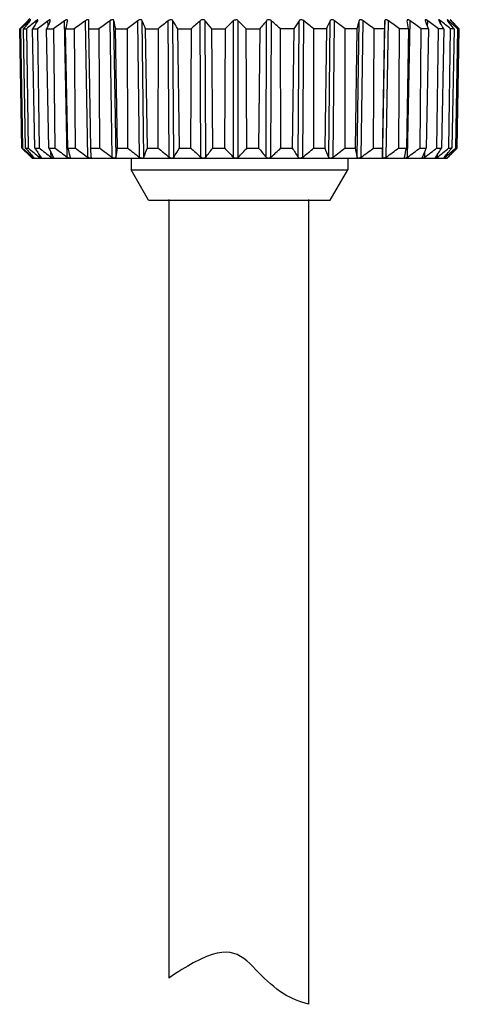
# Model space of a CAD drawing. Header units: inches. Extents: x 74 to 393, y -26 to 287.
# Tile 9 of 12: x 336 to 349, y 222 to 250. Entities that reach past the tile are written whole.
import ezdxf

# ---------------------------------------------------------------- set-up
doc = ezdxf.new("R2010")
doc.units = ezdxf.units.IN
doc.header["$LTSCALE"] = 0.595472
doc.header["$MEASUREMENT"] = 0
doc.layers.get('0').update_dxf_attribs({"linetype": 'CONTINUOUS'})
for name, color, linetype in [('P-0536_E19-A10', 7, 'CONTINUOUS'), ('P-0538_E20-A10', 7, 'CONTINUOUS'), ('W-0130-XX0', 7, 'CONTINUOUS')]:
    doc.layers.add(name, color=color, linetype=linetype)

msp = doc.modelspace()

# ---------------------------------------------------------------- linework, layer by layer
msp.add_open_spline([(344.324, 222.253), (344.061, 222.325), (343.828, 222.422), (343.624, 222.544), (343.336, 222.718), (342.511, 223.527), (342.113, 224.033), (341.024, 223.438), (340.819, 223.326), (340.585, 223.18), (340.324, 223.001)], degree=3, knots=[0.522628, 0.522628, 0.522628, 0.522628, 0.720659, 0.720659, 0.720659, 1, 1.726733, 1.726733, 1.726733, 1.863534, 1.863534, 1.863534, 1.863534])
at = {"layer": 'P-0536_E19-A10', "color": 7, "linetype": 'Continuous'}
for p, q in [((339.245, 246.453), (339.245, 246.119)), ((345.445, 246.453), (345.445, 246.119)), ((339.245, 246.119), (345.445, 246.119)), ((339.745, 245.253), (339.245, 246.119)), ((344.945, 245.253), (345.445, 246.119)), ((339.745, 245.253), (344.945, 245.253))]:
    msp.add_line(p, q, dxfattribs=at)
at = {"layer": 'P-0538_E20-A10', "color": 7, "linetype": 'Continuous'}
for p, q in [((336.348, 250.453), (336.246, 250.349)), ((336.343, 250.396), (336.331, 250.385)), ((336.331, 250.362), (336.331, 250.385)), ((336.527, 250.322), (336.526, 250.385)), ((336.867, 250.249), (336.864, 250.385)), ((336.917, 250.363), (336.926, 250.385)), ((336.926, 250.385), (336.931, 250.405)), ((337.417, 246.483), (337.338, 250.385)), ((337.419, 250.385), (337.42, 250.397)), ((338.004, 246.483), (337.934, 250.385)), ((338.031, 250.151), (338.033, 250.385)), ((338.033, 250.385), (338.033, 250.387)), ((338.698, 246.483), (338.64, 250.385)), ((338.811, 246.483), (338.753, 250.385)), ((339.481, 246.483), (339.436, 250.385)), ((339.606, 246.483), (339.561, 250.385)), ((340.336, 246.483), (340.304, 250.385)), ((340.469, 246.483), (340.438, 250.385)), ((341.24, 246.483), (341.223, 250.385)), ((341.379, 246.483), (341.362, 250.385)), ((342.171, 246.483), (342.169, 250.385)), ((342.312, 246.483), (342.31, 250.385)), ((343.106, 246.483), (343.119, 250.385)), ((343.246, 246.483), (343.259, 250.385)), ((344.023, 246.483), (344.051, 250.385)), ((344.158, 246.483), (344.186, 250.385)), ((344.898, 246.483), (344.94, 250.385)), ((345.025, 246.483), (345.067, 250.385)), ((345.71, 246.483), (345.766, 250.385)), ((345.826, 246.483), (345.881, 250.385)), ((346.44, 246.483), (346.507, 250.385)), ((346.507, 250.385), (346.497, 250.151)), ((346.542, 246.483), (346.609, 250.385)), ((347.145, 250.395), (347.146, 250.385)), ((347.154, 246.483), (347.231, 250.385)), ((347.662, 250.403), (347.666, 250.385)), ((347.729, 250.222), (347.733, 250.385)), ((348.1, 250.31), (348.102, 250.385)), ((348.329, 250.355), (348.329, 250.385)), ((348.409, 250.385), (348.391, 250.404)), ((348.445, 250.349), (348.409, 250.385)), ((348.409, 250.383), (348.409, 250.385)), ((336.077, 250.151), (336.054, 250.151)), ((336.114, 246.745), (336.054, 250.151)), ((336.122, 250.192), (336.077, 250.151)), ((336.077, 250.151), (336.134, 246.745)), ((336.161, 250.151), (336.245, 250.151)), ((336.224, 246.745), (336.161, 250.151)), ((336.245, 250.151), (336.296, 246.745)), ((336.42, 250.151), (336.563, 250.151)), ((336.485, 246.745), (336.42, 250.151)), ((336.563, 250.151), (336.607, 246.745)), ((336.826, 250.151), (337.023, 250.151)), ((336.891, 246.745), (336.826, 250.151)), ((337.023, 250.151), (337.059, 246.745)), ((337.367, 250.151), (337.614, 250.151)), ((337.43, 246.745), (337.367, 250.151)), ((337.614, 250.151), (337.641, 246.745)), ((338.031, 250.151), (338.322, 250.151)), ((338.091, 246.745), (338.031, 250.151)), ((338.322, 250.151), (338.34, 246.745)), ((338.801, 250.151), (339.128, 250.151)), ((338.857, 246.745), (338.801, 250.151)), ((339.128, 250.151), (339.136, 246.745)), ((339.659, 250.151), (340.014, 250.151)), ((339.708, 246.745), (339.659, 250.151)), ((340.014, 250.151), (340.012, 246.745)), ((340.582, 250.151), (340.958, 250.151)), ((340.624, 246.745), (340.582, 250.151)), ((340.958, 250.151), (340.945, 246.745)), ((341.549, 250.151), (341.935, 250.151)), ((341.583, 246.745), (341.549, 250.151)), ((341.935, 250.151), (341.913, 246.745)), ((342.536, 250.151), (342.923, 250.151)), ((342.56, 246.745), (342.536, 250.151)), ((342.923, 250.151), (342.892, 246.745)), ((343.897, 250.151), (343.518, 250.151)), ((343.533, 246.745), (343.518, 250.151)), ((343.897, 250.151), (343.856, 246.745)), ((344.832, 250.151), (344.471, 250.151)), ((344.476, 246.745), (344.471, 250.151)), ((344.832, 250.151), (344.784, 246.745)), ((345.366, 246.745), (345.372, 250.151)), ((345.706, 250.151), (345.372, 250.151)), ((345.706, 250.151), (345.652, 246.745)), ((346.182, 246.745), (346.198, 250.151)), ((346.497, 250.151), (346.198, 250.151)), ((346.497, 250.151), (346.438, 246.745)), ((346.904, 246.745), (346.929, 250.151)), ((347.186, 250.151), (346.929, 250.151)), ((347.186, 250.151), (347.124, 246.745)), ((347.513, 246.745), (347.548, 250.151)), ((347.756, 250.151), (347.548, 250.151)), ((347.756, 250.151), (347.691, 246.745)), ((347.995, 246.745), (348.038, 250.151)), ((348.193, 250.151), (348.038, 250.151)), ((348.193, 250.151), (348.128, 246.745)), ((348.338, 246.745), (348.388, 250.151)), ((348.485, 250.151), (348.388, 250.151)), ((348.485, 250.151), (348.422, 246.745)), ((348.534, 246.745), (348.59, 250.151)), ((348.627, 250.151), (348.566, 246.745)), ((348.577, 246.745), (348.637, 250.151)), ((348.627, 250.151), (348.59, 250.151)), ((348.637, 250.151), (348.632, 250.156)), ((336.114, 246.745), (336.134, 246.745)), ((336.134, 246.745), (336.183, 246.701)), ((336.224, 246.745), (336.296, 246.745)), ((336.485, 246.745), (336.607, 246.745)), ((336.891, 246.745), (337.059, 246.745)), ((337.43, 246.745), (337.641, 246.745)), ((338.091, 246.745), (338.34, 246.745)), ((338.102, 246.483), (338.091, 246.745)), ((338.857, 246.745), (339.136, 246.745)), ((339.708, 246.745), (340.012, 246.745)), ((340.624, 246.745), (340.945, 246.745)), ((341.583, 246.745), (341.913, 246.745)), ((342.56, 246.745), (342.892, 246.745)), ((343.533, 246.745), (343.856, 246.745)), ((344.476, 246.745), (344.784, 246.745)), ((345.366, 246.745), (345.652, 246.745)), ((346.182, 246.745), (346.438, 246.745)), ((346.438, 246.745), (346.44, 246.483)), ((346.904, 246.745), (347.124, 246.745)), ((347.513, 246.745), (347.691, 246.745)), ((347.995, 246.745), (348.128, 246.745)), ((348.338, 246.745), (348.422, 246.745)), ((348.534, 246.745), (348.566, 246.745)), ((348.571, 246.74), (348.577, 246.745)), ((336.408, 246.453), (336.342, 246.517)), ((336.408, 246.453), (348.283, 246.453)), ((336.426, 246.483), (336.426, 246.506)), ((336.467, 246.454), (336.467, 246.453)), ((336.467, 246.454), (336.467, 246.454)), ((336.618, 246.483), (336.617, 246.547)), ((336.647, 246.462), (336.637, 246.468)), ((336.653, 246.458), (336.647, 246.462)), ((336.672, 246.457), (336.67, 246.453)), ((336.951, 246.483), (336.948, 246.621)), ((337.498, 246.483), (337.5, 246.471)), ((337.5, 246.471), (337.499, 246.468)), ((338.102, 246.483), (338.102, 246.481)), ((347.068, 246.473), (347.069, 246.483)), ((347.576, 246.465), (347.577, 246.468)), ((347.648, 246.483), (347.651, 246.648)), ((347.957, 246.453), (347.954, 246.458)), ((348.011, 246.483), (348.013, 246.559)), ((348.191, 246.453), (348.191, 246.454)), ((348.234, 246.483), (348.235, 246.514)), ((348.288, 246.458), (348.283, 246.453)), ((348.298, 246.468), (348.288, 246.458)), ((348.313, 246.483), (348.349, 246.517)), ((348.313, 246.483), (348.313, 246.485))]:
    msp.add_line(p, q, dxfattribs=at)
for centre, radius, start, end in [((349.415, 235.992), 19.451, 132.2707, 133.1085), ((350.155, 239.031), 17.874, 140.5634, 141.5305), ((349.97, 233.989), 21.203, 129.3499, 130.3394), ((351.508, 240.867), 17.715, 147.5011, 148.3965), ((350.708, 232.266), 22.802, 127.3809, 128.3415), ((351.366, 231.221), 23.75, 126.2039, 127.1516), ((368.028, 243.525), 31.368, 167.3679, 167.8067), ((352.061, 230.752), 24.187, 125.7367, 126.6776), ((352.764, 230.905), 24.062, 125.9447, 126.8858), ((300.747, 242.378), 38.84, 11.5437, 11.8972), ((353.465, 231.663), 23.395, 126.8432, 127.791), ((319.265, 241.8), 22.037, 22.2673, 22.9281), ((354.005, 233.157), 22.012, 128.4932, 129.4641), ((324.591, 240.482), 18.686, 31.1574, 32.0019), ((354.763, 234.826), 20.626, 131.0317, 132.0149), ((327.016, 238.744), 18.475, 38.1272, 39.0581), ((355.663, 236.724), 19.202, 134.6472, 135.6348), ((342.24, 250.317), 0.0981, 44.375, 88.5025), ((328.413, 236.793), 19.44, 43.4046, 44.364), ((356.902, 238.659), 18.096, 139.6097, 140.5782), ((329.381, 234.834), 20.843, 47.2938, 48.2534), ((358.949, 240.43), 17.918, 146.2488, 147.1465), ((330.168, 233.067), 22.281, 50.0631, 51.0124), ((363.161, 241.836), 20.127, 154.8642, 155.5998), ((331.07, 231.906), 23.182, 51.9077, 52.8578), ((375.785, 242.621), 31.008, 165.4989, 165.9463), ((331.771, 231.023), 23.958, 52.9748, 53.9169), ((332.474, 230.732), 24.208, 53.3348, 54.2752), ((310.908, 243.999), 36.796, 9.6236, 9.9944), ((333.172, 231.064), 23.895, 53.0137, 53.9592), ((328.48, 242.906), 20.593, 20.5988, 21.2978), ((333.842, 231.988), 23.052, 51.9883, 52.9456), ((333.114, 241.512), 17.378, 29.8088, 30.7044), ((334.256, 233.194), 22.074, 50.1913, 51.1522), ((334.753, 239.771), 17.213, 37.085, 38.0704), ((334.702, 235.006), 20.548, 47.4789, 48.456), ((335.224, 237.817), 18.215, 42.6218, 43.6331), ((349.965, 236.874), 19.23, 135.5145, 136.3382), ((355.454, 242.31), 20.211, 156.5205, 157.1744), ((334.754, 236.902), 19.191, 43.6825, 44.4863), ((350.586, 261.009), 20.32, 224.5838, 225.4936), ((350.718, 258.748), 18.819, 219.6291, 220.6761), ((351.243, 264.734), 23.388, 230.2764, 231.2949), ((352.057, 256.875), 18.577, 213.0447, 214.0171), ((351.528, 265.924), 24.299, 232.117, 233.138), ((355.806, 255.388), 20.796, 204.5559, 205.3546), ((352.116, 266.86), 25.126, 233.1824, 234.1946), ((368.4, 254.552), 31.938, 194.1479, 194.6347), ((352.731, 267.169), 25.393, 233.5422, 234.5523), ((353.344, 266.819), 25.061, 233.2221, 234.2379), ((301.524, 253.128), 37.874, 349.8948, 350.2984), ((353.949, 265.841), 24.167, 232.1992, 233.2278), ((319.83, 254.275), 21.256, 338.494, 339.2535), ((354.784, 264.606), 23.177, 230.4073, 231.438), ((325.035, 255.746), 18.001, 329.03, 330.0008), ((355.449, 262.684), 21.549, 227.6983, 228.7472), ((327.352, 257.584), 17.888, 321.6385, 322.7044), ((356.271, 260.553), 19.919, 223.8808, 224.9391), ((328.645, 259.649), 18.978, 316.0692, 317.1611), ((357.465, 258.415), 18.67, 218.686, 219.7269), ((329.509, 261.752), 20.539, 311.9773, 313.0621), ((359.535, 256.468), 18.449, 211.8035, 212.769), ((330.191, 263.693), 22.164, 309.0597, 310.1258), ((363.94, 254.872), 20.809, 202.987, 203.7754), ((330.608, 265.547), 23.902, 307.0976, 308.1299), ((377.373, 253.656), 32.465, 192.2908, 192.766), ((331.212, 266.653), 24.909, 305.9247, 306.9427), ((331.823, 267.148), 25.371, 305.4594, 306.4701), ((307.762, 254.841), 40.186, 347.9949, 348.3778), ((332.439, 266.985), 25.236, 305.6673, 306.6783), ((326.557, 255.463), 22.862, 336.8712, 337.5856), ((333.037, 266.182), 24.526, 306.5636, 307.5822), ((331.517, 256.863), 19.45, 327.7431, 328.6541), ((333.776, 264.567), 23.014, 308.2086, 309.2544), ((333.292, 258.709), 19.288, 320.6622, 321.6645), ((334.177, 262.801), 21.539, 310.7431, 311.803), ((333.839, 260.78), 20.343, 315.3489, 316.3803), ((334.128, 260.986), 20.287, 314.5061, 315.3949), ((350.637, 262.572), 21.466, 227.6758, 228.5469), ((336.912, 247.032), 0.733, 228.4973, 229.6993), ((336.767, 246.861), 0.509, 229.7054, 230.5033), ((347.92, 246.561), 0.116, 297.9372, 299.7977), ((344.117, 250.774), 6.002, 314.1574, 314.3563)]:
    msp.add_arc(centre, radius, start, end, dxfattribs=at)
for points, knots in [([(336.37, 250.414), (336.37, 250.414), (336.369, 250.415), (336.368, 250.415), (336.365, 250.413), (336.362, 250.411), (336.358, 250.408), (336.353, 250.405), (336.348, 250.401), (336.345, 250.397), (336.343, 250.396)], [0, 0, 0, 0, 0.030234, 0.073725, 0.150805, 0.263707, 0.409363, 0.58349, 0.781667, 1, 1, 1, 1]), ([(336.351, 250.385), (336.353, 250.389), (336.358, 250.395), (336.364, 250.403), (336.368, 250.408), (336.37, 250.412), (336.37, 250.413), (336.37, 250.414)], [0, 0, 0, 0, 0.360594, 0.660412, 0.879519, 0.952815, 1, 1, 1, 1]), ([(336.551, 250.404), (336.549, 250.403), (336.54, 250.397), (336.532, 250.39), (336.526, 250.385)], [0, 0, 0, 0, 0.229755, 1, 1, 1, 1]), ([(336.578, 250.41), (336.578, 250.411), (336.578, 250.413), (336.577, 250.415), (336.574, 250.415), (336.569, 250.414), (336.561, 250.41), (336.555, 250.407), (336.551, 250.404)], [0, 0, 0, 0, 0.073938, 0.136678, 0.210261, 0.309283, 0.599131, 1, 1, 1, 1]), ([(336.567, 250.385), (336.57, 250.39), (336.574, 250.397), (336.578, 250.405), (336.578, 250.409), (336.578, 250.41)], [0, 0, 0, 0, 0.60305, 0.830753, 1, 1, 1, 1]), ([(336.892, 250.404), (336.89, 250.403), (336.88, 250.397), (336.871, 250.391), (336.864, 250.385)], [0, 0, 0, 0, 0.235537, 1, 1, 1, 1]), ([(336.931, 250.405), (336.931, 250.407), (336.93, 250.412), (336.925, 250.415), (336.92, 250.415), (336.914, 250.414), (336.905, 250.411), (336.897, 250.407), (336.892, 250.404)], [0, 0, 0, 0, 0.169512, 0.250938, 0.349658, 0.47366, 0.625174, 1, 1, 1, 1]), ([(337.392, 250.414), (337.383, 250.412), (337.364, 250.403), (337.347, 250.392), (337.338, 250.385)], [0, 0, 0, 0, 0.45982, 1, 1, 1, 1]), ([(337.42, 250.397), (337.42, 250.4), (337.419, 250.406), (337.413, 250.413), (337.403, 250.415), (337.396, 250.415), (337.392, 250.414)], [0, 0, 0, 0, 0.234516, 0.44515, 0.6854, 1, 1, 1, 1]), ([(338.033, 250.387), (338.033, 250.39), (338.032, 250.398), (338.026, 250.408), (338.016, 250.414), (338.002, 250.415), (337.986, 250.413), (337.969, 250.406), (337.951, 250.397), (337.94, 250.389), (337.934, 250.385)], [0, 0, 0, 0, 0.09336, 0.179488, 0.269376, 0.377659, 0.510344, 0.663753, 0.829397, 1, 1, 1, 1]), ([(338.753, 250.385), (338.752, 250.389), (338.749, 250.397), (338.741, 250.407), (338.728, 250.414), (338.712, 250.416), (338.695, 250.413), (338.669, 250.404), (338.651, 250.394), (338.64, 250.385)], [0, 0, 0, 0, 0.091911, 0.183409, 0.283007, 0.399573, 0.535257, 0.685379, 1, 1, 1, 1]), ([(339.561, 250.385), (339.559, 250.389), (339.555, 250.397), (339.544, 250.407), (339.529, 250.414), (339.511, 250.416), (339.492, 250.413), (339.466, 250.405), (339.447, 250.394), (339.436, 250.385)], [0, 0, 0, 0, 0.093898, 0.192134, 0.30052, 0.423683, 0.560811, 0.706608, 1, 1, 1, 1]), ([(340.438, 250.385), (340.433, 250.394), (340.416, 250.41), (340.379, 250.418), (340.339, 250.408), (340.315, 250.394), (340.304, 250.385)], [0, 0, 0, 0, 0.203837, 0.447017, 0.725163, 1, 1, 1, 1]), ([(341.362, 250.385), (341.355, 250.394), (341.335, 250.41), (341.296, 250.418), (341.256, 250.409), (341.233, 250.394), (341.223, 250.385)], [0, 0, 0, 0, 0.218611, 0.472249, 0.744002, 1, 1, 1, 1]), ([(342.169, 250.385), (342.178, 250.394), (342.201, 250.41), (342.229, 250.415), (342.243, 250.415)], [0, 0, 0, 0, 0.47422, 1, 1, 1, 1]), ([(343.259, 250.385), (343.25, 250.394), (343.226, 250.409), (343.186, 250.418), (343.147, 250.41), (343.127, 250.394), (343.119, 250.385)], [0, 0, 0, 0, 0.252, 0.522192, 0.777918, 1, 1, 1, 1]), ([(344.186, 250.385), (344.175, 250.394), (344.151, 250.408), (344.112, 250.418), (344.074, 250.41), (344.056, 250.394), (344.051, 250.385)], [0, 0, 0, 0, 0.270535, 0.547358, 0.793024, 1, 1, 1, 1]), ([(345.067, 250.385), (345.056, 250.394), (345.038, 250.405), (345.011, 250.413), (344.992, 250.416), (344.974, 250.414), (344.959, 250.407), (344.947, 250.398), (344.942, 250.389), (344.94, 250.385)], [0, 0, 0, 0, 0.288854, 0.433607, 0.570841, 0.695201, 0.805362, 0.905214, 1, 1, 1, 1]), ([(345.881, 250.385), (345.87, 250.394), (345.852, 250.404), (345.826, 250.413), (345.808, 250.416), (345.792, 250.414), (345.779, 250.407), (345.77, 250.397), (345.767, 250.389), (345.766, 250.385)], [0, 0, 0, 0, 0.309811, 0.459049, 0.595205, 0.713436, 0.815098, 0.907984, 1, 1, 1, 1]), ([(346.609, 250.385), (346.603, 250.389), (346.591, 250.397), (346.573, 250.406), (346.555, 250.413), (346.539, 250.416), (346.525, 250.414), (346.514, 250.407), (346.508, 250.397), (346.507, 250.389), (346.507, 250.385)], [0, 0, 0, 0, 0.168089, 0.332066, 0.484762, 0.617791, 0.72736, 0.819115, 0.906548, 1, 1, 1, 1]), ([(347.175, 250.414), (347.171, 250.415), (347.163, 250.416), (347.152, 250.412), (347.146, 250.404), (347.145, 250.398), (347.145, 250.395)], [0, 0, 0, 0, 0.312829, 0.553173, 0.765359, 1, 1, 1, 1]), ([(347.231, 250.385), (347.222, 250.392), (347.204, 250.403), (347.185, 250.412), (347.175, 250.414)], [0, 0, 0, 0, 0.536893, 1, 1, 1, 1]), ([(347.704, 250.404), (347.699, 250.407), (347.691, 250.411), (347.68, 250.414), (347.674, 250.415), (347.669, 250.414), (347.663, 250.411), (347.662, 250.406), (347.662, 250.403)], [0, 0, 0, 0, 0.369502, 0.519297, 0.642432, 0.741364, 0.824616, 1, 1, 1, 1]), ([(347.733, 250.385), (347.73, 250.387), (347.721, 250.394), (347.712, 250.4), (347.704, 250.404)], [0, 0, 0, 0, 0.260967, 1, 1, 1, 1]), ([(348.067, 250.41), (348.064, 250.411), (348.06, 250.413), (348.055, 250.415), (348.051, 250.415), (348.047, 250.414), (348.046, 250.411), (348.046, 250.409)], [0, 0, 0, 0, 0.384228, 0.533721, 0.654798, 0.8282, 1, 1, 1, 1]), ([(348.046, 250.409), (348.046, 250.406), (348.049, 250.397), (348.053, 250.39), (348.056, 250.385)], [0, 0, 0, 0, 0.407512, 1, 1, 1, 1]), ([(348.102, 250.385), (348.096, 250.39), (348.085, 250.399), (348.073, 250.406), (348.067, 250.41)], [0, 0, 0, 0, 0.541436, 1, 1, 1, 1]), ([(348.307, 250.404), (348.304, 250.406), (348.3, 250.409), (348.296, 250.412), (348.293, 250.414), (348.291, 250.415), (348.289, 250.415), (348.288, 250.415), (348.287, 250.414), (348.287, 250.413)], [0, 0, 0, 0, 0.422932, 0.592709, 0.73028, 0.8336, 0.90439, 0.951286, 1, 1, 1, 1]), ([(348.287, 250.413), (348.287, 250.412), (348.289, 250.408), (348.293, 250.402), (348.298, 250.394), (348.302, 250.388), (348.305, 250.385)], [0, 0, 0, 0, 0.13155, 0.352461, 0.647681, 1, 1, 1, 1]), ([(348.329, 250.385), (348.327, 250.387), (348.32, 250.394), (348.312, 250.4), (348.307, 250.404)], [0, 0, 0, 0, 0.271987, 1, 1, 1, 1]), ([(348.38, 250.415), (348.38, 250.415), (348.38, 250.414), (348.38, 250.414), (348.381, 250.413), (348.382, 250.412), (348.385, 250.409), (348.388, 250.406), (348.392, 250.401), (348.398, 250.395), (348.403, 250.389), (348.407, 250.385)], [0, 0, 0, 0, 0.006345, 0.021799, 0.046456, 0.080116, 0.172399, 0.294437, 0.442006, 0.611204, 1, 1, 1, 1]), ([(348.391, 250.404), (348.389, 250.406), (348.387, 250.408), (348.383, 250.412), (348.382, 250.413), (348.38, 250.414), (348.38, 250.414), (348.38, 250.415), (348.38, 250.415)], [0, 0, 0, 0, 0.424984, 0.744505, 0.858779, 0.939729, 0.986613, 1, 1, 1, 1]), ([(336.456, 246.458), (336.455, 246.459), (336.451, 246.462), (336.447, 246.465), (336.443, 246.468)], [0, 0, 0, 0, 0.218474, 1, 1, 1, 1]), ([(336.446, 246.483), (336.449, 246.48), (336.454, 246.474), (336.46, 246.466), (336.464, 246.459), (336.466, 246.456), (336.467, 246.454)], [0, 0, 0, 0, 0.349492, 0.644984, 0.868111, 1, 1, 1, 1]), ([(336.464, 246.453), (336.463, 246.454), (336.461, 246.455), (336.458, 246.457), (336.456, 246.458)], [0, 0, 0, 0, 0.185902, 1, 1, 1, 1]), ([(336.637, 246.468), (336.636, 246.469), (336.629, 246.474), (336.623, 246.479), (336.618, 246.483)], [0, 0, 0, 0, 0.237967, 1, 1, 1, 1]), ([(336.664, 246.453), (336.663, 246.454), (336.659, 246.455), (336.656, 246.457), (336.653, 246.458)], [0, 0, 0, 0, 0.206668, 1, 1, 1, 1]), ([(336.659, 246.483), (336.663, 246.478), (336.667, 246.471), (336.671, 246.463), (336.672, 246.459), (336.672, 246.457)], [0, 0, 0, 0, 0.602437, 0.830991, 1, 1, 1, 1]), ([(336.972, 246.468), (336.97, 246.469), (336.963, 246.474), (336.956, 246.479), (336.951, 246.483)], [0, 0, 0, 0, 0.241698, 1, 1, 1, 1]), ([(337.004, 246.453), (336.999, 246.454), (336.988, 246.459), (336.978, 246.465), (336.972, 246.468)], [0, 0, 0, 0, 0.440195, 1, 1, 1, 1]), ([(337.013, 246.483), (337.015, 246.479), (337.017, 246.473), (337.019, 246.466), (337.019, 246.463)], [0, 0, 0, 0, 0.5561, 1, 1, 1, 1]), ([(337.019, 246.463), (337.019, 246.461), (337.018, 246.457), (337.015, 246.454), (337.013, 246.453)], [0, 0, 0, 0, 0.52831, 1, 1, 1, 1]), ([(337.475, 246.453), (337.471, 246.454), (337.461, 246.457), (337.441, 246.466), (337.426, 246.476), (337.417, 246.483)], [0, 0, 0, 0, 0.209799, 0.454591, 1, 1, 1, 1]), ([(337.499, 246.468), (337.499, 246.465), (337.497, 246.458), (337.491, 246.454), (337.487, 246.453)], [0, 0, 0, 0, 0.49983, 1, 1, 1, 1]), ([(338.067, 246.453), (338.056, 246.455), (338.034, 246.463), (338.014, 246.475), (338.004, 246.483)], [0, 0, 0, 0, 0.470239, 1, 1, 1, 1]), ([(338.102, 246.481), (338.102, 246.475), (338.1, 246.465), (338.091, 246.456), (338.085, 246.454), (338.081, 246.453)], [0, 0, 0, 0, 0.493176, 0.730748, 1, 1, 1, 1]), ([(338.764, 246.453), (338.752, 246.455), (338.729, 246.463), (338.708, 246.475), (338.698, 246.483)], [0, 0, 0, 0, 0.48424, 1, 1, 1, 1]), ([(338.811, 246.483), (338.809, 246.476), (338.805, 246.465), (338.792, 246.456), (338.784, 246.454), (338.78, 246.453)], [0, 0, 0, 0, 0.469121, 0.717418, 1, 1, 1, 1]), ([(339.549, 246.453), (339.537, 246.455), (339.513, 246.462), (339.491, 246.475), (339.481, 246.483)], [0, 0, 0, 0, 0.496525, 1, 1, 1, 1]), ([(339.606, 246.483), (339.603, 246.475), (339.593, 246.461), (339.576, 246.454), (339.567, 246.453)], [0, 0, 0, 0, 0.461698, 1, 1, 1, 1]), ([(340.402, 246.453), (340.396, 246.454), (340.372, 246.459), (340.35, 246.471), (340.336, 246.483)], [0, 0, 0, 0, 0.254021, 1, 1, 1, 1]), ([(340.469, 246.483), (340.465, 246.475), (340.451, 246.461), (340.432, 246.454), (340.422, 246.453)], [0, 0, 0, 0, 0.460779, 1, 1, 1, 1]), ([(341.304, 246.453), (341.292, 246.455), (341.268, 246.462), (341.248, 246.475), (341.24, 246.483)], [0, 0, 0, 0, 0.517407, 1, 1, 1, 1]), ([(341.379, 246.483), (341.373, 246.475), (341.356, 246.461), (341.336, 246.455), (341.324, 246.453)], [0, 0, 0, 0, 0.465035, 1, 1, 1, 1]), ([(342.232, 246.453), (342.22, 246.455), (342.197, 246.461), (342.178, 246.475), (342.171, 246.483)], [0, 0, 0, 0, 0.526214, 1, 1, 1, 1]), ([(342.312, 246.483), (342.305, 246.475), (342.286, 246.461), (342.264, 246.455), (342.252, 246.453)], [0, 0, 0, 0, 0.472, 1, 1, 1, 1]), ([(343.162, 246.453), (343.15, 246.455), (343.129, 246.461), (343.112, 246.475), (343.106, 246.483)], [0, 0, 0, 0, 0.533596, 1, 1, 1, 1]), ([(343.246, 246.483), (343.237, 246.475), (343.218, 246.462), (343.194, 246.455), (343.182, 246.453)], [0, 0, 0, 0, 0.480535, 1, 1, 1, 1]), ([(344.072, 246.453), (344.061, 246.454), (344.042, 246.461), (344.027, 246.475), (344.023, 246.483)], [0, 0, 0, 0, 0.538607, 1, 1, 1, 1]), ([(344.158, 246.483), (344.153, 246.479), (344.133, 246.465), (344.11, 246.455), (344.091, 246.453)], [0, 0, 0, 0, 0.241858, 1, 1, 1, 1]), ([(344.939, 246.453), (344.93, 246.454), (344.912, 246.461), (344.901, 246.475), (344.898, 246.483)], [0, 0, 0, 0, 0.539154, 1, 1, 1, 1]), ([(345.025, 246.483), (345.02, 246.479), (345, 246.465), (344.976, 246.455), (344.958, 246.453)], [0, 0, 0, 0, 0.248883, 1, 1, 1, 1]), ([(345.743, 246.453), (345.735, 246.454), (345.719, 246.461), (345.712, 246.476), (345.71, 246.483)], [0, 0, 0, 0, 0.531011, 1, 1, 1, 1]), ([(345.826, 246.483), (345.816, 246.475), (345.795, 246.463), (345.772, 246.455), (345.76, 246.453)], [0, 0, 0, 0, 0.512899, 1, 1, 1, 1]), ([(346.463, 246.453), (346.459, 246.454), (346.452, 246.456), (346.442, 246.466), (346.44, 246.476), (346.44, 246.483)], [0, 0, 0, 0, 0.272521, 0.512064, 1, 1, 1, 1]), ([(346.542, 246.483), (346.531, 246.475), (346.511, 246.463), (346.489, 246.455), (346.478, 246.453)], [0, 0, 0, 0, 0.526471, 1, 1, 1, 1]), ([(347.081, 246.453), (347.079, 246.454), (347.075, 246.455), (347.068, 246.462), (347.067, 246.469), (347.068, 246.473)], [0, 0, 0, 0, 0.261096, 0.495913, 1, 1, 1, 1]), ([(347.154, 246.483), (347.144, 246.476), (347.129, 246.466), (347.109, 246.457), (347.099, 246.454), (347.094, 246.453)], [0, 0, 0, 0, 0.541526, 0.78709, 1, 1, 1, 1]), ([(347.578, 246.458), (347.577, 246.459), (347.577, 246.461), (347.576, 246.463), (347.576, 246.465)], [0, 0, 0, 0, 0.230026, 1, 1, 1, 1]), ([(347.577, 246.468), (347.577, 246.469), (347.578, 246.474), (347.58, 246.479), (347.581, 246.483)], [0, 0, 0, 0, 0.223789, 1, 1, 1, 1]), ([(347.583, 246.453), (347.582, 246.454), (347.58, 246.455), (347.578, 246.457), (347.578, 246.458)], [0, 0, 0, 0, 0.514678, 1, 1, 1, 1]), ([(347.626, 246.468), (347.62, 246.465), (347.61, 246.459), (347.598, 246.454), (347.593, 246.453)], [0, 0, 0, 0, 0.555601, 1, 1, 1, 1]), ([(347.648, 246.483), (347.646, 246.481), (347.639, 246.476), (347.632, 246.471), (347.626, 246.468)], [0, 0, 0, 0, 0.256408, 1, 1, 1, 1]), ([(347.954, 246.458), (347.954, 246.459), (347.954, 246.462), (347.956, 246.466), (347.957, 246.468)], [0, 0, 0, 0, 0.204474, 1, 1, 1, 1]), ([(347.957, 246.468), (347.957, 246.469), (347.96, 246.474), (347.962, 246.479), (347.965, 246.483)], [0, 0, 0, 0, 0.222863, 1, 1, 1, 1]), ([(347.975, 246.458), (347.974, 246.458), (347.97, 246.456), (347.966, 246.454), (347.963, 246.453)], [0, 0, 0, 0, 0.288715, 1, 1, 1, 1]), ([(348.011, 246.483), (348.008, 246.48), (347.997, 246.472), (347.987, 246.465), (347.978, 246.46)], [0, 0, 0, 0, 0.272466, 1, 1, 1, 1]), ([(348.191, 246.454), (348.191, 246.455), (348.192, 246.457), (348.194, 246.462), (348.197, 246.465), (348.199, 246.468)], [0, 0, 0, 0, 0.147082, 0.366448, 1, 1, 1, 1]), ([(348.204, 246.458), (348.203, 246.458), (348.2, 246.456), (348.197, 246.454), (348.195, 246.453)], [0, 0, 0, 0, 0.306646, 1, 1, 1, 1]), ([(348.199, 246.468), (348.199, 246.469), (348.203, 246.474), (348.207, 246.479), (348.21, 246.483)], [0, 0, 0, 0, 0.225529, 1, 1, 1, 1]), ([(348.217, 246.468), (348.216, 246.467), (348.211, 246.464), (348.207, 246.46), (348.204, 246.458)], [0, 0, 0, 0, 0.277253, 1, 1, 1, 1]), ([(348.234, 246.483), (348.233, 246.481), (348.227, 246.476), (348.221, 246.472), (348.217, 246.468)], [0, 0, 0, 0, 0.263456, 1, 1, 1, 1]), ([(348.282, 246.453), (348.283, 246.455), (348.287, 246.458), (348.296, 246.468), (348.304, 246.476), (348.311, 246.483)], [0, 0, 0, 0, 0.121801, 0.345352, 1, 1, 1, 1])]:
    msp.add_open_spline(points, degree=3, knots=knots, dxfattribs=at)
at = {"layer": 'W-0130-XX0', "color": 7, "linetype": 'Continuous'}
for p, q in [((340.324, 245.277), (340.324, 223.001)), ((344.324, 245.277), (344.324, 222.253))]:
    msp.add_line(p, q, dxfattribs=at)

doc.saveas('drawing.dxf')
